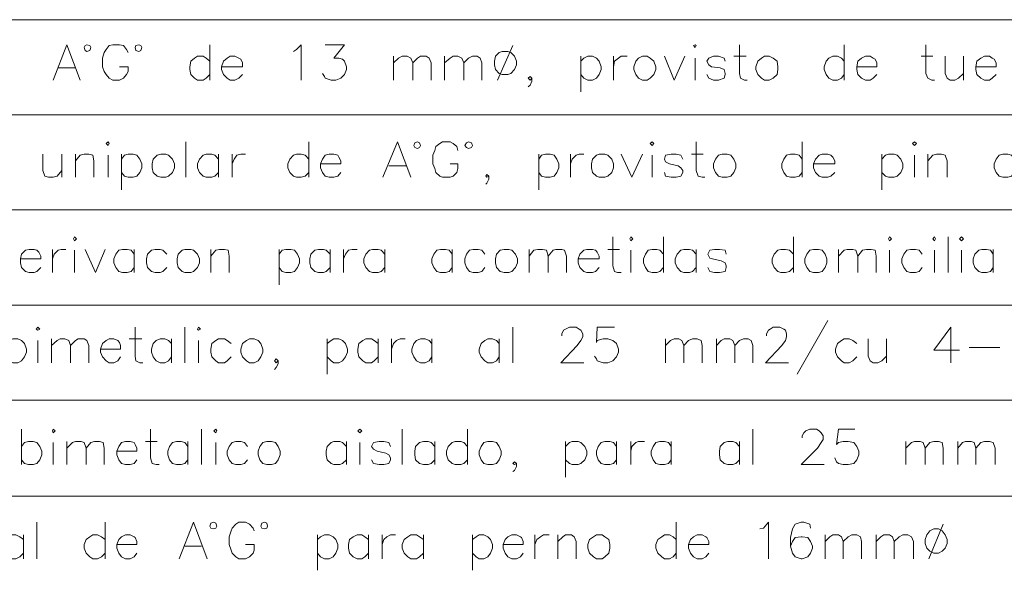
# Model space of a CAD drawing. Header units: millimetres. Extents: x 7 to 3083, y -677 to 294.
# Tile 201 of 256: x 1661 to 1704, y 56 to 80. Entities that reach past the tile are written whole.
import ezdxf

# ---------------------------------------------------------------- set-up
doc = ezdxf.new("R2010")
doc.units = ezdxf.units.MM
doc.layers.add('DGE_CONTORNOS', color=7, linetype='Continuous', lineweight=0)
doc.layers.add('DGE_DATOS', color=7, linetype='Continuous', lineweight=0)

# ---------------------------------------------------------------- blocks, each defined once
blk = doc.blocks.new('DGE_BT_006')
at = {"layer": 'DGE_CONTORNOS', "lineweight": 5}
for points in [[(23.5797, 79.8267), (201.9723, 79.8267)], [(23.5797, 75.6357), (201.9723, 75.6357)], [(23.5797, 71.4447), (201.9723, 71.4447)], [(23.5797, 67.2537), (201.9723, 67.2537)], [(23.5797, 63.0627), (201.9723, 63.0627)], [(23.5797, 58.8294), (201.9723, 58.8294)]]:
    blk.add_lwpolyline(points, dxfattribs=at)
at = {"layer": 'DGE_CONTORNOS', "lineweight": 13}
for points in [[(62.5263, 77.1597), (63.119, 78.726), (63.7117, 77.1597)], [(64.1773, 78.599), (64.135, 78.6837), (64.008, 78.726), (63.9233, 78.6837), (63.881, 78.599), (63.9233, 78.472), (64.008, 78.4297), (64.135, 78.472), (64.1773, 78.599)], [(65.8283, 78.3874), (65.7437, 78.5144), (65.6167, 78.6837), (65.4473, 78.726), (65.151, 78.726), (64.9817, 78.6837), (64.8547, 78.5144), (64.77, 78.3874), (64.6853, 78.1334), (64.6853, 77.7524), (64.77, 77.5407), (64.8547, 77.4137), (64.9817, 77.2444), (65.151, 77.1597), (65.4473, 77.1597), (65.6167, 77.2444), (65.7437, 77.4137), (65.8283, 77.5407), (65.8283, 77.7524), (65.4473, 77.7524)], [(66.421, 78.599), (66.3787, 78.6837), (66.294, 78.726), (66.167, 78.6837), (66.1247, 78.599), (66.167, 78.472), (66.294, 78.4297), (66.3787, 78.472), (66.421, 78.599)], [(69.4267, 78.726), (69.4267, 77.1597)], [(73.1097, 78.4297), (73.2367, 78.5144), (73.4483, 78.726), (73.4483, 77.1597)], [(74.5067, 78.726), (75.3533, 78.726), (74.8877, 78.1334), (75.0993, 78.1334), (75.2687, 78.091), (75.3533, 78.0064), (75.438, 77.7524), (75.438, 77.6254), (75.3533, 77.4137), (75.184, 77.2444), (74.9723, 77.1597), (74.7607, 77.1597), (74.5067, 77.2444), (74.4643, 77.329), (74.3797, 77.456)], [(82.7617, 78.6837), (82.0843, 77.1597)], [(90.7203, 78.6837), (90.805, 78.726), (90.8473, 78.6837), (90.805, 78.599), (90.7203, 78.6837)], [(92.7523, 78.726), (92.7523, 77.456), (92.7947, 77.2444), (92.964, 77.1597), (93.091, 77.1597)], [(97.3667, 78.726), (97.3667, 77.1597)], [(100.965, 78.726), (100.965, 77.456), (101.0497, 77.2444), (101.219, 77.1597), (101.346, 77.1597)], [(69.4267, 78.0064), (69.2573, 78.1334), (69.1303, 78.218), (68.8763, 78.218), (68.7493, 78.1334), (68.58, 78.0064), (68.5377, 77.7524), (68.5377, 77.6254), (68.58, 77.4137), (68.7493, 77.2444), (68.8763, 77.1597), (69.1303, 77.1597), (69.2573, 77.2444), (69.4267, 77.4137)], [(69.9347, 77.7524), (70.866, 77.7524), (70.866, 77.9217), (70.7813, 78.091), (70.6967, 78.1334), (70.5273, 78.218), (70.3157, 78.218), (70.1887, 78.1334), (70.0193, 78.0064), (69.9347, 77.7524), (69.9347, 77.6254), (70.0193, 77.4137), (70.1887, 77.2444), (70.3157, 77.1597), (70.5273, 77.1597), (70.6967, 77.2444), (70.866, 77.4137)], [(77.5123, 78.218), (77.5123, 77.1597)], [(77.5123, 77.9217), (77.724, 78.1334), (77.8933, 78.218), (78.105, 78.218), (78.2743, 78.1334), (78.359, 77.9217), (78.359, 77.1597)], [(78.359, 77.9217), (78.5707, 78.1334), (78.6977, 78.218), (78.9517, 78.218), (79.0787, 78.1334), (79.1633, 77.9217), (79.1633, 77.1597)], [(79.756, 78.218), (79.756, 77.1597)], [(79.756, 77.9217), (80.01, 78.1334), (80.137, 78.218), (80.3487, 78.218), (80.518, 78.1334), (80.6027, 77.9217), (80.6027, 77.1597)], [(80.6027, 77.9217), (80.8143, 78.1334), (80.9837, 78.218), (81.1953, 78.218), (81.3223, 78.1334), (81.407, 77.9217), (81.407, 77.1597)], [(82.296, 78.4297), (82.169, 78.3874), (81.9997, 78.218), (81.9573, 78.0064), (81.9573, 77.837), (81.9997, 77.6254), (82.169, 77.456), (82.296, 77.4137), (82.55, 77.4137), (82.677, 77.456), (82.8463, 77.6254), (82.931, 77.837), (82.931, 78.0064), (82.8463, 78.218), (82.677, 78.3874), (82.55, 78.4297), (82.296, 78.4297)], [(85.7673, 78.218), (85.7673, 76.6517)], [(85.7673, 78.0064), (85.8943, 78.1334), (86.0637, 78.218), (86.2753, 78.218), (86.4447, 78.1334), (86.5717, 78.0064), (86.6563, 77.7524), (86.6563, 77.6254), (86.5717, 77.4137), (86.4447, 77.2444), (86.2753, 77.1597), (86.0637, 77.1597), (85.8943, 77.2444), (85.7673, 77.4137)], [(87.2067, 78.218), (87.2067, 77.1597)], [(87.2067, 77.7524), (87.249, 78.0064), (87.4183, 78.1334), (87.5453, 78.218), (87.7993, 78.218)], [(88.4767, 78.218), (88.3073, 78.1334), (88.1803, 78.0064), (88.0957, 77.7524), (88.0957, 77.6254), (88.1803, 77.4137), (88.3073, 77.2444), (88.4767, 77.1597), (88.6883, 77.1597), (88.8153, 77.2444), (88.9847, 77.4137), (89.0693, 77.6254), (89.0693, 77.7524), (88.9847, 78.0064), (88.8153, 78.1334), (88.6883, 78.218), (88.4767, 78.218)], [(89.4503, 78.218), (89.8737, 77.1597), (90.3393, 78.218)], [(90.805, 78.1334), (90.805, 77.1597)], [(92.1173, 78.0064), (92.075, 78.1334), (91.821, 78.218), (91.6093, 78.218), (91.3977, 78.1334), (91.313, 78.0064), (91.3977, 77.837), (91.5247, 77.7524), (91.9057, 77.71), (92.075, 77.6254), (92.1173, 77.456), (92.1173, 77.4137), (92.075, 77.2444), (91.821, 77.1597), (91.6093, 77.1597), (91.3977, 77.2444), (91.313, 77.4137)], [(92.4983, 78.218), (93.0487, 78.218)], [(93.853, 78.218), (93.726, 78.1334), (93.5567, 78.0064), (93.472, 77.7524), (93.472, 77.6254), (93.5567, 77.4137), (93.726, 77.2444), (93.853, 77.1597), (94.0647, 77.1597), (94.234, 77.2444), (94.4033, 77.4137), (94.4457, 77.6254), (94.4457, 77.7524), (94.4033, 78.0064), (94.234, 78.1334), (94.0647, 78.218), (93.853, 78.218)], [(97.3667, 78.0064), (97.2397, 78.1334), (97.0703, 78.218), (96.8587, 78.218), (96.6893, 78.1334), (96.5623, 78.0064), (96.4777, 77.7524), (96.4777, 77.6254), (96.5623, 77.4137), (96.6893, 77.2444), (96.8587, 77.1597), (97.0703, 77.1597), (97.2397, 77.2444), (97.3667, 77.4137)], [(97.917, 77.7524), (98.806, 77.7524), (98.806, 77.9217), (98.7213, 78.091), (98.6367, 78.1334), (98.5097, 78.218), (98.298, 78.218), (98.1287, 78.1334), (97.9593, 78.0064), (97.917, 77.7524), (97.917, 77.6254), (97.9593, 77.4137), (98.1287, 77.2444), (98.298, 77.1597), (98.5097, 77.1597), (98.6367, 77.2444), (98.806, 77.4137)], [(100.7533, 78.218), (101.2613, 78.218)], [(101.8117, 78.218), (101.8117, 77.456), (101.8963, 77.2444), (102.0233, 77.1597), (102.235, 77.1597), (102.4043, 77.2444), (102.616, 77.456)], [(102.616, 78.218), (102.616, 77.1597)], [(103.1663, 77.7524), (104.0553, 77.7524), (104.0553, 77.9217), (103.9707, 78.091), (103.886, 78.1334), (103.759, 78.218), (103.5473, 78.218), (103.378, 78.1334), (103.2087, 78.0064), (103.1663, 77.7524), (103.1663, 77.6254), (103.2087, 77.4137), (103.378, 77.2444), (103.5473, 77.1597), (103.759, 77.1597), (103.886, 77.2444), (104.0553, 77.4137)], [(62.738, 77.71), (63.5, 77.71)], [(83.6083, 77.2444), (83.5237, 77.329), (83.439, 77.2444), (83.5237, 77.1597), (83.6083, 77.2444), (83.6083, 77.1174), (83.5237, 76.948), (83.439, 76.8634)], [(64.8547, 74.3657), (64.9393, 74.4504), (64.9817, 74.3657), (64.9393, 74.281), (64.8547, 74.3657)], [(68.3683, 74.4504), (68.3683, 72.884)], [(73.787, 74.4504), (73.787, 72.884)], [(77.0467, 72.884), (77.6817, 74.4504), (78.2743, 72.884)], [(78.6977, 74.281), (78.6553, 74.408), (78.5707, 74.4504), (78.4437, 74.408), (78.4013, 74.281), (78.4437, 74.1964), (78.5707, 74.154), (78.6553, 74.1964), (78.6977, 74.281)], [(80.3487, 74.0694), (80.3063, 74.2387), (80.137, 74.3657), (80.01, 74.4504), (79.6713, 74.4504), (79.5443, 74.3657), (79.375, 74.2387), (79.3327, 74.0694), (79.248, 73.8577), (79.248, 73.4767), (79.3327, 73.265), (79.375, 73.0957), (79.5443, 72.9264), (79.6713, 72.884), (80.01, 72.884), (80.137, 72.9264), (80.3063, 73.0957), (80.3487, 73.265), (80.3487, 73.4767), (80.01, 73.4767)], [(80.9837, 74.281), (80.9413, 74.408), (80.8143, 74.4504), (80.7297, 74.408), (80.645, 74.281), (80.7297, 74.1964), (80.8143, 74.154), (80.9413, 74.1964), (80.9837, 74.281)], [(88.8153, 74.3657), (88.9, 74.4504), (88.9847, 74.3657), (88.9, 74.281), (88.8153, 74.3657)], [(90.8473, 74.4504), (90.8473, 73.1804), (90.932, 72.9264), (91.1013, 72.884), (91.2283, 72.884)], [(95.504, 74.4504), (95.504, 72.884)], [(100.3723, 74.3657), (100.457, 74.4504), (100.5417, 74.3657), (100.457, 74.281), (100.3723, 74.3657)], [(62.0607, 73.9), (62.0607, 73.1804), (62.1453, 72.9264), (62.3147, 72.884), (62.5263, 72.884), (62.6957, 72.9264), (62.9073, 73.1804)], [(62.9073, 73.9), (62.9073, 72.884)], [(63.5, 73.9), (63.5, 72.884)], [(63.5, 73.6037), (63.7117, 73.8577), (63.881, 73.9), (64.0927, 73.9), (64.262, 73.8577), (64.3043, 73.6037), (64.3043, 72.884)], [(64.9393, 73.8577), (64.9393, 72.884)], [(65.532, 73.9), (65.532, 72.3337)], [(65.532, 73.6884), (65.659, 73.8577), (65.8283, 73.9), (66.04, 73.9), (66.2093, 73.8577), (66.3363, 73.6884), (66.421, 73.4767), (66.421, 73.3074), (66.3363, 73.0957), (66.2093, 72.9264), (66.04, 72.884), (65.8283, 72.884), (65.659, 72.9264), (65.532, 73.0957)], [(67.2677, 73.9), (67.0983, 73.8577), (66.929, 73.6884), (66.8867, 73.4767), (66.8867, 73.3074), (66.929, 73.0957), (67.0983, 72.9264), (67.2677, 72.884), (67.4793, 72.884), (67.6063, 72.9264), (67.7757, 73.0957), (67.8603, 73.3074), (67.8603, 73.4767), (67.7757, 73.6884), (67.6063, 73.8577), (67.4793, 73.9), (67.2677, 73.9)], [(69.8077, 73.6884), (69.6383, 73.8577), (69.5113, 73.9), (69.2573, 73.9), (69.1303, 73.8577), (68.961, 73.6884), (68.8763, 73.4767), (68.8763, 73.3074), (68.961, 73.0957), (69.1303, 72.9264), (69.2573, 72.884), (69.5113, 72.884), (69.6383, 72.9264), (69.8077, 73.0957)], [(69.8077, 73.9), (69.8077, 72.884)], [(70.4003, 73.9), (70.4003, 72.884)], [(70.4003, 73.4767), (70.485, 73.6884), (70.612, 73.8577), (70.7813, 73.9), (70.993, 73.9)], [(73.787, 73.6884), (73.6177, 73.8577), (73.4483, 73.9), (73.2367, 73.9), (73.1097, 73.8577), (72.9403, 73.6884), (72.8557, 73.4767), (72.8557, 73.3074), (72.9403, 73.0957), (73.1097, 72.9264), (73.2367, 72.884), (73.4483, 72.884), (73.6177, 72.9264), (73.787, 73.0957)], [(74.295, 73.4767), (75.184, 73.4767), (75.184, 73.6037), (75.0993, 73.773), (75.057, 73.8577), (74.8877, 73.9), (74.676, 73.9), (74.5067, 73.8577), (74.3797, 73.6884), (74.295, 73.4767), (74.295, 73.3074), (74.3797, 73.0957), (74.5067, 72.9264), (74.676, 72.884), (74.8877, 72.884), (75.057, 72.9264), (75.184, 73.0957)], [(83.9047, 73.9), (83.9047, 72.3337)], [(83.9047, 73.6884), (84.0317, 73.8577), (84.201, 73.9), (84.4127, 73.9), (84.582, 73.8577), (84.709, 73.6884), (84.7937, 73.4767), (84.7937, 73.3074), (84.709, 73.0957), (84.582, 72.9264), (84.4127, 72.884), (84.201, 72.884), (84.0317, 72.9264), (83.9047, 73.0957)], [(85.3017, 73.9), (85.3017, 72.884)], [(85.3017, 73.4767), (85.3863, 73.6884), (85.5557, 73.8577), (85.6827, 73.9), (85.8943, 73.9)], [(86.5717, 73.9), (86.4447, 73.8577), (86.2753, 73.6884), (86.233, 73.4767), (86.233, 73.3074), (86.2753, 73.0957), (86.4447, 72.9264), (86.5717, 72.884), (86.8257, 72.884), (86.9527, 72.9264), (87.122, 73.0957), (87.2067, 73.3074), (87.2067, 73.4767), (87.122, 73.6884), (86.9527, 73.8577), (86.8257, 73.9), (86.5717, 73.9)], [(87.5453, 73.9), (88.011, 72.884), (88.4767, 73.9)], [(88.9, 73.8577), (88.9, 72.884)], [(90.2547, 73.6884), (90.17, 73.8577), (89.9583, 73.9), (89.7467, 73.9), (89.4927, 73.8577), (89.4503, 73.6884), (89.4927, 73.5614), (89.662, 73.4767), (90.043, 73.392), (90.17, 73.3074), (90.2547, 73.1804), (90.2547, 73.0957), (90.17, 72.9264), (89.9583, 72.884), (89.7467, 72.884), (89.4927, 72.9264), (89.4503, 73.0957)], [(90.6357, 73.9), (91.1437, 73.9)], [(91.9903, 73.9), (91.821, 73.8577), (91.694, 73.6884), (91.6093, 73.4767), (91.6093, 73.3074), (91.694, 73.0957), (91.821, 72.9264), (91.9903, 72.884), (92.202, 72.884), (92.3713, 72.9264), (92.4983, 73.0957), (92.583, 73.3074), (92.583, 73.4767), (92.4983, 73.6884), (92.3713, 73.8577), (92.202, 73.9), (91.9903, 73.9)], [(95.504, 73.6884), (95.377, 73.8577), (95.2077, 73.9), (94.996, 73.9), (94.8267, 73.8577), (94.6997, 73.6884), (94.615, 73.4767), (94.615, 73.3074), (94.6997, 73.0957), (94.8267, 72.9264), (94.996, 72.884), (95.2077, 72.884), (95.377, 72.9264), (95.504, 73.0957)], [(96.012, 73.4767), (96.9433, 73.4767), (96.9433, 73.6037), (96.8587, 73.773), (96.774, 73.8577), (96.647, 73.9), (96.393, 73.9), (96.266, 73.8577), (96.0967, 73.6884), (96.012, 73.4767), (96.012, 73.3074), (96.0967, 73.0957), (96.266, 72.9264), (96.393, 72.884), (96.647, 72.884), (96.774, 72.9264), (96.9433, 73.0957)], [(99.0177, 73.9), (99.0177, 72.3337)], [(99.0177, 73.6884), (99.187, 73.8577), (99.314, 73.9), (99.568, 73.9), (99.695, 73.8577), (99.8643, 73.6884), (99.949, 73.4767), (99.949, 73.3074), (99.8643, 73.0957), (99.695, 72.9264), (99.568, 72.884), (99.314, 72.884), (99.187, 72.9264), (99.0177, 73.0957)], [(100.457, 73.8577), (100.457, 72.884)], [(101.0497, 73.9), (101.0497, 72.884)], [(101.0497, 73.6037), (101.2613, 73.8577), (101.4307, 73.9), (101.6423, 73.9), (101.8117, 73.8577), (101.8963, 73.6037), (101.8963, 72.884)], [(104.8597, 73.6884), (104.7327, 73.8577), (104.5633, 73.9), (104.3517, 73.9), (104.1823, 73.8577), (104.0553, 73.6884), (103.9707, 73.4767), (103.9707, 73.3074), (104.0553, 73.0957), (104.1823, 72.9264), (104.3517, 72.884), (104.5633, 72.884), (104.7327, 72.9264), (104.8597, 73.0957)], [(77.3007, 73.392), (78.0627, 73.392)], [(81.7033, 72.9264), (81.6187, 73.011), (81.5763, 72.9264), (81.6187, 72.884), (81.7033, 72.9264), (81.7033, 72.7994), (81.6187, 72.63), (81.5763, 72.5877)], [(63.4153, 70.1747), (63.4577, 70.2594), (63.5423, 70.1747), (63.4577, 70.09), (63.4153, 70.1747)], [(87.1643, 70.2594), (87.1643, 68.9894), (87.249, 68.7354), (87.376, 68.693), (87.5453, 68.693)], [(87.9263, 70.1747), (87.9687, 70.2594), (88.0533, 70.1747), (87.9687, 70.09), (87.9263, 70.1747)], [(89.408, 70.2594), (89.408, 68.693)], [(95.123, 70.2594), (95.123, 68.693)], [(99.314, 70.1747), (99.3563, 70.2594), (99.441, 70.1747), (99.3563, 70.09), (99.314, 70.1747)], [(101.2613, 70.1747), (101.346, 70.2594), (101.3883, 70.1747), (101.346, 70.09), (101.2613, 70.1747)], [(101.9387, 70.2594), (101.9387, 68.693)], [(102.4467, 70.1747), (102.5313, 70.2594), (102.616, 70.1747), (102.5313, 70.09), (102.4467, 70.1747)], [(61.087, 69.2857), (61.976, 69.2857), (61.976, 69.4127), (61.8913, 69.582), (61.8067, 69.6667), (61.6797, 69.709), (61.468, 69.709), (61.2987, 69.6667), (61.1293, 69.4974), (61.087, 69.2857), (61.087, 69.1164), (61.1293, 68.9047), (61.2987, 68.7354), (61.468, 68.693), (61.6797, 68.693), (61.8067, 68.7354), (61.976, 68.9047)], [(62.484, 69.709), (62.484, 68.693)], [(62.484, 69.2857), (62.5687, 69.4974), (62.738, 69.6667), (62.865, 69.709), (63.0767, 69.709)], [(63.4577, 69.6667), (63.4577, 68.693)], [(63.9233, 69.709), (64.389, 68.693), (64.8123, 69.709)], [(66.0823, 69.4974), (65.9553, 69.6667), (65.786, 69.709), (65.5743, 69.709), (65.405, 69.6667), (65.278, 69.4974), (65.1933, 69.2857), (65.1933, 69.1164), (65.278, 68.9047), (65.405, 68.7354), (65.5743, 68.693), (65.786, 68.693), (65.9553, 68.7354), (66.0823, 68.9047)], [(66.0823, 69.709), (66.0823, 68.693)], [(67.5217, 69.4974), (67.3523, 69.6667), (67.2253, 69.709), (67.0137, 69.709), (66.8443, 69.6667), (66.675, 69.4974), (66.6327, 69.2857), (66.6327, 69.1164), (66.675, 68.9047), (66.8443, 68.7354), (67.0137, 68.693), (67.2253, 68.693), (67.3523, 68.7354), (67.5217, 68.9047)], [(68.326, 69.709), (68.199, 69.6667), (68.0297, 69.4974), (67.9873, 69.2857), (67.9873, 69.1164), (68.0297, 68.9047), (68.199, 68.7354), (68.326, 68.693), (68.58, 68.693), (68.707, 68.7354), (68.8763, 68.9047), (68.961, 69.1164), (68.961, 69.2857), (68.8763, 69.4974), (68.707, 69.6667), (68.58, 69.709), (68.326, 69.709)], [(69.469, 69.709), (69.469, 68.693)], [(69.469, 69.4127), (69.6807, 69.6667), (69.85, 69.709), (70.0617, 69.709), (70.231, 69.6667), (70.2733, 69.4127), (70.2733, 68.693)], [(72.4747, 69.709), (72.4747, 68.1427)], [(72.4747, 69.4974), (72.6017, 69.6667), (72.771, 69.709), (72.9827, 69.709), (73.152, 69.6667), (73.279, 69.4974), (73.3637, 69.2857), (73.3637, 69.1164), (73.279, 68.9047), (73.152, 68.7354), (72.9827, 68.693), (72.771, 68.693), (72.6017, 68.7354), (72.4747, 68.9047)], [(74.7183, 69.4974), (74.549, 69.6667), (74.422, 69.709), (74.2103, 69.709), (74.041, 69.6667), (73.8717, 69.4974), (73.8293, 69.2857), (73.8293, 69.1164), (73.8717, 68.9047), (74.041, 68.7354), (74.2103, 68.693), (74.422, 68.693), (74.549, 68.7354), (74.7183, 68.9047)], [(74.7183, 69.709), (74.7183, 68.693)], [(75.311, 69.709), (75.311, 68.693)], [(75.311, 69.2857), (75.3957, 69.4974), (75.5227, 69.6667), (75.692, 69.709), (75.9037, 69.709)], [(77.1313, 69.4974), (76.962, 69.6667), (76.835, 69.709), (76.581, 69.709), (76.454, 69.6667), (76.2847, 69.4974), (76.2, 69.2857), (76.2, 69.1164), (76.2847, 68.9047), (76.454, 68.7354), (76.581, 68.693), (76.835, 68.693), (76.962, 68.7354), (77.1313, 68.9047)], [(77.1313, 69.709), (77.1313, 68.693)], [(80.0947, 69.4974), (79.9677, 69.6667), (79.7983, 69.709), (79.5867, 69.709), (79.4173, 69.6667), (79.2903, 69.4974), (79.2057, 69.2857), (79.2057, 69.1164), (79.2903, 68.9047), (79.4173, 68.7354), (79.5867, 68.693), (79.7983, 68.693), (79.9677, 68.7354), (80.0947, 68.9047)], [(80.0947, 69.709), (80.0947, 68.693)], [(81.534, 69.4974), (81.407, 69.6667), (81.2377, 69.709), (81.026, 69.709), (80.8567, 69.6667), (80.7297, 69.4974), (80.645, 69.2857), (80.645, 69.1164), (80.7297, 68.9047), (80.8567, 68.7354), (81.026, 68.693), (81.2377, 68.693), (81.407, 68.7354), (81.534, 68.9047)], [(82.3807, 69.709), (82.2113, 69.6667), (82.042, 69.4974), (81.9997, 69.2857), (81.9997, 69.1164), (82.042, 68.9047), (82.2113, 68.7354), (82.3807, 68.693), (82.5923, 68.693), (82.7193, 68.7354), (82.8887, 68.9047), (82.9733, 69.1164), (82.9733, 69.2857), (82.8887, 69.4974), (82.7193, 69.6667), (82.5923, 69.709), (82.3807, 69.709)], [(83.4813, 69.709), (83.4813, 68.693)], [(83.4813, 69.4127), (83.693, 69.6667), (83.8623, 69.709), (84.074, 69.709), (84.2433, 69.6667), (84.328, 69.4127), (84.328, 68.693)], [(84.328, 69.4127), (84.5397, 69.6667), (84.6667, 69.709), (84.9207, 69.709), (85.0477, 69.6667), (85.1323, 69.4127), (85.1323, 68.693)], [(85.6403, 69.2857), (86.5717, 69.2857), (86.5717, 69.4127), (86.487, 69.582), (86.4023, 69.6667), (86.2753, 69.709), (86.0213, 69.709), (85.8943, 69.6667), (85.725, 69.4974), (85.6403, 69.2857), (85.6403, 69.1164), (85.725, 68.9047), (85.8943, 68.7354), (86.0213, 68.693), (86.2753, 68.693), (86.4023, 68.7354), (86.5717, 68.9047)], [(86.9527, 69.709), (87.4607, 69.709)], [(87.9687, 69.6667), (87.9687, 68.693)], [(89.408, 69.4974), (89.2387, 69.6667), (89.1117, 69.709), (88.9, 69.709), (88.7307, 69.6667), (88.6037, 69.4974), (88.519, 69.2857), (88.519, 69.1164), (88.6037, 68.9047), (88.7307, 68.7354), (88.9, 68.693), (89.1117, 68.693), (89.2387, 68.7354), (89.408, 68.9047)], [(90.8473, 69.4974), (90.678, 69.6667), (90.551, 69.709), (90.297, 69.709), (90.17, 69.6667), (90.0007, 69.4974), (89.916, 69.2857), (89.916, 69.1164), (90.0007, 68.9047), (90.17, 68.7354), (90.297, 68.693), (90.551, 68.693), (90.678, 68.7354), (90.8473, 68.9047)], [(90.8473, 69.709), (90.8473, 68.693)], [(92.1597, 69.4974), (92.1173, 69.6667), (91.8633, 69.709), (91.6517, 69.709), (91.44, 69.6667), (91.3553, 69.4974), (91.44, 69.328), (91.567, 69.2857), (91.948, 69.201), (92.1173, 69.1164), (92.1597, 68.9894), (92.1597, 68.9047), (92.1173, 68.7354), (91.8633, 68.693), (91.6517, 68.693), (91.44, 68.7354), (91.3553, 68.9047)], [(95.123, 69.4974), (94.9537, 69.6667), (94.7843, 69.709), (94.5727, 69.709), (94.4457, 69.6667), (94.2763, 69.4974), (94.1917, 69.2857), (94.1917, 69.1164), (94.2763, 68.9047), (94.4457, 68.7354), (94.5727, 68.693), (94.7843, 68.693), (94.9537, 68.7354), (95.123, 68.9047)], [(96.012, 69.709), (95.8427, 69.6667), (95.7157, 69.4974), (95.631, 69.2857), (95.631, 69.1164), (95.7157, 68.9047), (95.8427, 68.7354), (96.012, 68.693), (96.2237, 68.693), (96.393, 68.7354), (96.52, 68.9047), (96.6047, 69.1164), (96.6047, 69.2857), (96.52, 69.4974), (96.393, 69.6667), (96.2237, 69.709), (96.012, 69.709)], [(97.1127, 69.709), (97.1127, 68.693)], [(97.1127, 69.4127), (97.3667, 69.6667), (97.4937, 69.709), (97.7477, 69.709), (97.8747, 69.6667), (97.9593, 69.4127), (97.9593, 68.693)], [(97.9593, 69.4127), (98.171, 69.6667), (98.3403, 69.709), (98.552, 69.709), (98.7213, 69.6667), (98.7637, 69.4127), (98.7637, 68.693)], [(99.3563, 69.6667), (99.3563, 68.693)], [(100.7957, 69.4974), (100.6687, 69.6667), (100.4993, 69.709), (100.2877, 69.709), (100.1183, 69.6667), (99.9913, 69.4974), (99.9067, 69.2857), (99.9067, 69.1164), (99.9913, 68.9047), (100.1183, 68.7354), (100.2877, 68.693), (100.4993, 68.693), (100.6687, 68.7354), (100.7957, 68.9047)], [(101.346, 69.6667), (101.346, 68.693)], [(102.5313, 69.6667), (102.5313, 68.693)], [(103.9283, 69.4974), (103.8013, 69.6667), (103.632, 69.709), (103.4203, 69.709), (103.2933, 69.6667), (103.124, 69.4974), (103.0393, 69.2857), (103.0393, 69.1164), (103.124, 68.9047), (103.2933, 68.7354), (103.4203, 68.693), (103.632, 68.693), (103.8013, 68.7354), (103.9283, 68.9047)], [(103.9283, 69.709), (103.9283, 68.693)], [(96.647, 66.5764), (95.2923, 64.2057)], [(61.7643, 66.1954), (61.849, 66.28), (61.9337, 66.1954), (61.849, 66.153), (61.7643, 66.1954)], [(66.1247, 66.28), (66.1247, 65.01), (66.167, 64.7984), (66.3363, 64.7137), (66.4633, 64.7137)], [(68.326, 66.28), (68.326, 64.7137)], [(68.8763, 66.1954), (68.9187, 66.28), (69.0033, 66.1954), (68.9187, 66.153), (68.8763, 66.1954)], [(82.7617, 66.28), (82.7617, 64.7137)], [(84.9207, 65.899), (84.9207, 65.9837), (85.0053, 66.153), (85.09, 66.1954), (85.2593, 66.28), (85.5557, 66.28), (85.6827, 66.1954), (85.7673, 66.153), (85.852, 65.9837), (85.852, 65.8567), (85.7673, 65.6874), (85.598, 65.4757), (84.8783, 64.7137), (85.8943, 64.7137)], [(87.249, 66.28), (86.487, 66.28), (86.4447, 65.6027), (86.487, 65.6874), (86.741, 65.772), (86.9527, 65.772), (87.1643, 65.6874), (87.3337, 65.5604), (87.4183, 65.3064), (87.4183, 65.1794), (87.3337, 64.9677), (87.1643, 64.7984), (86.9527, 64.7137), (86.741, 64.7137), (86.487, 64.7984), (86.4447, 64.883), (86.36, 65.01)], [(93.9377, 65.899), (93.9377, 65.9837), (94.0223, 66.153), (94.107, 66.1954), (94.234, 66.28), (94.5303, 66.28), (94.6997, 66.1954), (94.7843, 66.153), (94.8267, 65.9837), (94.8267, 65.8567), (94.7843, 65.6874), (94.615, 65.4757), (93.8953, 64.7137), (94.9113, 64.7137)], [(102.0657, 66.28), (101.3037, 65.264), (102.4467, 65.264)], [(102.0657, 66.28), (102.0657, 64.7137)], [(60.452, 65.5604), (60.579, 65.6874), (60.7483, 65.772), (60.96, 65.772), (61.1293, 65.6874), (61.2563, 65.5604), (61.341, 65.3064), (61.341, 65.1794), (61.2563, 64.9677), (61.1293, 64.7984), (60.96, 64.7137), (60.7483, 64.7137), (60.579, 64.7984), (60.452, 64.9677)], [(61.849, 65.6874), (61.849, 64.7137)], [(62.4417, 65.772), (62.4417, 64.7137)], [(62.4417, 65.4757), (62.6957, 65.6874), (62.8227, 65.772), (63.0343, 65.772), (63.2037, 65.6874), (63.2883, 65.4757), (63.2883, 64.7137)], [(63.2883, 65.4757), (63.5, 65.6874), (63.627, 65.772), (63.881, 65.772), (64.008, 65.6874), (64.0927, 65.4757), (64.0927, 64.7137)], [(64.6007, 65.3064), (65.4897, 65.3064), (65.4897, 65.4757), (65.4473, 65.6027), (65.3627, 65.6874), (65.1933, 65.772), (64.9817, 65.772), (64.8547, 65.6874), (64.6853, 65.5604), (64.6007, 65.3064), (64.6007, 65.1794), (64.6853, 64.9677), (64.8547, 64.7984), (64.9817, 64.7137), (65.1933, 64.7137), (65.3627, 64.7984), (65.4897, 64.9677)], [(65.8707, 65.772), (66.421, 65.772)], [(67.7333, 65.5604), (67.6063, 65.6874), (67.437, 65.772), (67.2253, 65.772), (67.056, 65.6874), (66.929, 65.5604), (66.8443, 65.3064), (66.8443, 65.1794), (66.929, 64.9677), (67.056, 64.7984), (67.2253, 64.7137), (67.437, 64.7137), (67.6063, 64.7984), (67.7333, 64.9677)], [(67.7333, 65.772), (67.7333, 64.7137)], [(68.9187, 65.6874), (68.9187, 64.7137)], [(70.358, 65.5604), (70.1887, 65.6874), (70.0617, 65.772), (69.8077, 65.772), (69.6807, 65.6874), (69.5113, 65.5604), (69.469, 65.3064), (69.469, 65.1794), (69.5113, 64.9677), (69.6807, 64.7984), (69.8077, 64.7137), (70.0617, 64.7137), (70.1887, 64.7984), (70.358, 64.9677)], [(71.1623, 65.772), (71.0353, 65.6874), (70.866, 65.5604), (70.7813, 65.3064), (70.7813, 65.1794), (70.866, 64.9677), (71.0353, 64.7984), (71.1623, 64.7137), (71.374, 64.7137), (71.5433, 64.7984), (71.6703, 64.9677), (71.755, 65.1794), (71.755, 65.3064), (71.6703, 65.5604), (71.5433, 65.6874), (71.374, 65.772), (71.1623, 65.772)], [(74.5913, 65.772), (74.5913, 64.2057)], [(74.5913, 65.5604), (74.7607, 65.6874), (74.8877, 65.772), (75.0993, 65.772), (75.2687, 65.6874), (75.3957, 65.5604), (75.4803, 65.3064), (75.4803, 65.1794), (75.3957, 64.9677), (75.2687, 64.7984), (75.0993, 64.7137), (74.8877, 64.7137), (74.7607, 64.7984), (74.5913, 64.9677)], [(76.835, 65.5604), (76.6657, 65.6874), (76.5387, 65.772), (76.2847, 65.772), (76.1577, 65.6874), (75.9883, 65.5604), (75.946, 65.3064), (75.946, 65.1794), (75.9883, 64.9677), (76.1577, 64.7984), (76.2847, 64.7137), (76.5387, 64.7137), (76.6657, 64.7984), (76.835, 64.9677)], [(76.835, 65.772), (76.835, 64.7137)], [(77.4277, 65.772), (77.4277, 64.7137)], [(77.4277, 65.3064), (77.5123, 65.5604), (77.6393, 65.6874), (77.8087, 65.772), (78.0203, 65.772)], [(79.2057, 65.5604), (79.0787, 65.6874), (78.9093, 65.772), (78.6977, 65.772), (78.5283, 65.6874), (78.4013, 65.5604), (78.3167, 65.3064), (78.3167, 65.1794), (78.4013, 64.9677), (78.5283, 64.7984), (78.6977, 64.7137), (78.9093, 64.7137), (79.0787, 64.7984), (79.2057, 64.9677)], [(79.2057, 65.772), (79.2057, 64.7137)], [(82.169, 65.5604), (82.042, 65.6874), (81.8727, 65.772), (81.661, 65.772), (81.534, 65.6874), (81.3647, 65.5604), (81.28, 65.3064), (81.28, 65.1794), (81.3647, 64.9677), (81.534, 64.7984), (81.661, 64.7137), (81.8727, 64.7137), (82.042, 64.7984), (82.169, 64.9677)], [(82.169, 65.772), (82.169, 64.7137)], [(89.4927, 65.772), (89.4927, 64.7137)], [(89.4927, 65.4757), (89.7043, 65.6874), (89.8737, 65.772), (90.0853, 65.772), (90.2123, 65.6874), (90.297, 65.4757), (90.297, 64.7137)], [(90.297, 65.4757), (90.5087, 65.6874), (90.678, 65.772), (90.8897, 65.772), (91.059, 65.6874), (91.1013, 65.4757), (91.1013, 64.7137)], [(91.7363, 65.772), (91.7363, 64.7137)], [(91.7363, 65.4757), (91.948, 65.6874), (92.075, 65.772), (92.329, 65.772), (92.456, 65.6874), (92.5407, 65.4757), (92.5407, 64.7137)], [(92.5407, 65.4757), (92.7523, 65.6874), (92.9217, 65.772), (93.1333, 65.772), (93.2603, 65.6874), (93.345, 65.4757), (93.345, 64.7137)], [(97.917, 65.5604), (97.7477, 65.6874), (97.5783, 65.772), (97.3667, 65.772), (97.2397, 65.6874), (97.0703, 65.5604), (96.9857, 65.3064), (96.9857, 65.1794), (97.0703, 64.9677), (97.2397, 64.7984), (97.3667, 64.7137), (97.5783, 64.7137), (97.7477, 64.7984), (97.917, 64.9677)], [(98.425, 65.772), (98.425, 65.01), (98.5097, 64.7984), (98.6367, 64.7137), (98.8483, 64.7137), (99.0177, 64.7984), (99.2293, 65.01)], [(99.2293, 65.772), (99.2293, 64.7137)], [(102.87, 65.391), (104.2247, 65.391)], [(72.4323, 64.7984), (72.3477, 64.883), (72.263, 64.7984), (72.3477, 64.7137), (72.4323, 64.7984), (72.4323, 64.6714), (72.3477, 64.502), (72.263, 64.4174)], [(61.1293, 61.7927), (61.1293, 60.2264)], [(62.484, 61.708), (62.5263, 61.7927), (62.611, 61.708), (62.5263, 61.6234), (62.484, 61.708)], [(66.802, 61.7927), (66.802, 60.5227), (66.8867, 60.2687), (67.056, 60.2264), (67.183, 60.2264)], [(69.0457, 61.7927), (69.0457, 60.2264)], [(69.596, 61.708), (69.6807, 61.7927), (69.723, 61.708), (69.6807, 61.6234), (69.596, 61.708)], [(75.946, 61.708), (76.0307, 61.7927), (76.1153, 61.708), (76.0307, 61.6234), (75.946, 61.708)], [(77.8933, 61.7927), (77.8933, 60.2264)], [(80.772, 61.7927), (80.772, 60.2264)], [(93.345, 61.7927), (93.345, 60.2264)], [(95.504, 61.4117), (95.504, 61.4964), (95.5887, 61.6234), (95.6733, 61.708), (95.8427, 61.7927), (96.139, 61.7927), (96.266, 61.708), (96.3507, 61.6234), (96.4353, 61.4964), (96.4353, 61.327), (96.3507, 61.2), (96.1813, 60.946), (95.4617, 60.2264), (96.4777, 60.2264)], [(97.8323, 61.7927), (97.1127, 61.7927), (97.028, 61.1154), (97.1127, 61.2), (97.3243, 61.2424), (97.536, 61.2424), (97.79, 61.2), (97.917, 61.0307), (98.0017, 60.819), (98.0017, 60.6497), (97.917, 60.438), (97.79, 60.2687), (97.536, 60.2264), (97.3243, 60.2264), (97.1127, 60.2687), (97.028, 60.3534), (96.9433, 60.5227)], [(61.1293, 61.0307), (61.2563, 61.2), (61.4257, 61.2424), (61.6373, 61.2424), (61.8067, 61.2), (61.9337, 61.0307), (62.0183, 60.819), (62.0183, 60.6497), (61.9337, 60.438), (61.8067, 60.2687), (61.6373, 60.2264), (61.4257, 60.2264), (61.2563, 60.2687), (61.1293, 60.438)], [(62.5263, 61.2), (62.5263, 60.2264)], [(63.119, 61.2424), (63.119, 60.2264)], [(63.119, 60.946), (63.373, 61.2), (63.5, 61.2424), (63.754, 61.2424), (63.881, 61.2), (63.9657, 60.946), (63.9657, 60.2264)], [(63.9657, 60.946), (64.1773, 61.2), (64.3467, 61.2424), (64.5583, 61.2424), (64.7277, 61.2), (64.77, 60.946), (64.77, 60.2264)], [(65.3203, 60.819), (66.2093, 60.819), (66.2093, 60.946), (66.1247, 61.1154), (66.0823, 61.2), (65.913, 61.2424), (65.7013, 61.2424), (65.532, 61.2), (65.405, 61.0307), (65.3203, 60.819), (65.3203, 60.6497), (65.405, 60.438), (65.532, 60.2687), (65.7013, 60.2264), (65.913, 60.2264), (66.0823, 60.2687), (66.2093, 60.438)], [(66.5903, 61.2424), (67.0983, 61.2424)], [(68.453, 61.0307), (68.326, 61.2), (68.1567, 61.2424), (67.945, 61.2424), (67.7757, 61.2), (67.6487, 61.0307), (67.564, 60.819), (67.564, 60.6497), (67.6487, 60.438), (67.7757, 60.2687), (67.945, 60.2264), (68.1567, 60.2264), (68.326, 60.2687), (68.453, 60.438)], [(68.453, 61.2424), (68.453, 60.2264)], [(69.6807, 61.2), (69.6807, 60.2264)], [(71.0777, 61.0307), (70.9507, 61.2), (70.7813, 61.2424), (70.5697, 61.2424), (70.4003, 61.2), (70.2733, 61.0307), (70.1887, 60.819), (70.1887, 60.6497), (70.2733, 60.438), (70.4003, 60.2687), (70.5697, 60.2264), (70.7813, 60.2264), (70.9507, 60.2687), (71.0777, 60.438)], [(71.9243, 61.2424), (71.755, 61.2), (71.628, 61.0307), (71.5433, 60.819), (71.5433, 60.6497), (71.628, 60.438), (71.755, 60.2687), (71.9243, 60.2264), (72.136, 60.2264), (72.3053, 60.2687), (72.4323, 60.438), (72.517, 60.6497), (72.517, 60.819), (72.4323, 61.0307), (72.3053, 61.2), (72.136, 61.2424), (71.9243, 61.2424)], [(75.438, 61.0307), (75.2687, 61.2), (75.1417, 61.2424), (74.8877, 61.2424), (74.7607, 61.2), (74.5913, 61.0307), (74.549, 60.819), (74.549, 60.6497), (74.5913, 60.438), (74.7607, 60.2687), (74.8877, 60.2264), (75.1417, 60.2264), (75.2687, 60.2687), (75.438, 60.438)], [(75.438, 61.2424), (75.438, 60.2264)], [(76.0307, 61.2), (76.0307, 60.2264)], [(77.3853, 61.0307), (77.3007, 61.2), (77.089, 61.2424), (76.8773, 61.2424), (76.6233, 61.2), (76.5387, 61.0307), (76.6233, 60.9037), (76.7927, 60.819), (77.1737, 60.7344), (77.3007, 60.6497), (77.3853, 60.5227), (77.3853, 60.438), (77.3007, 60.2687), (77.089, 60.2264), (76.8773, 60.2264), (76.6233, 60.2687), (76.5387, 60.438)], [(79.3327, 61.0307), (79.1633, 61.2), (79.0363, 61.2424), (78.8247, 61.2424), (78.6553, 61.2), (78.486, 61.0307), (78.4437, 60.819), (78.4437, 60.6497), (78.486, 60.438), (78.6553, 60.2687), (78.8247, 60.2264), (79.0363, 60.2264), (79.1633, 60.2687), (79.3327, 60.438)], [(79.3327, 61.2424), (79.3327, 60.2264)], [(80.772, 61.0307), (80.6027, 61.2), (80.4757, 61.2424), (80.2217, 61.2424), (80.0947, 61.2), (79.9253, 61.0307), (79.8407, 60.819), (79.8407, 60.6497), (79.9253, 60.438), (80.0947, 60.2687), (80.2217, 60.2264), (80.4757, 60.2264), (80.6027, 60.2687), (80.772, 60.438)], [(81.661, 61.2424), (81.4917, 61.2), (81.3647, 61.0307), (81.28, 60.819), (81.28, 60.6497), (81.3647, 60.438), (81.4917, 60.2687), (81.661, 60.2264), (81.8727, 60.2264), (82.042, 60.2687), (82.169, 60.438), (82.2537, 60.6497), (82.2537, 60.819), (82.169, 61.0307), (82.042, 61.2), (81.8727, 61.2424), (81.661, 61.2424)], [(85.09, 61.2424), (85.09, 59.676)], [(85.09, 61.0307), (85.2593, 61.2), (85.3863, 61.2424), (85.6403, 61.2424), (85.7673, 61.2), (85.9367, 61.0307), (86.0213, 60.819), (86.0213, 60.6497), (85.9367, 60.438), (85.7673, 60.2687), (85.6403, 60.2264), (85.3863, 60.2264), (85.2593, 60.2687), (85.09, 60.438)], [(87.3337, 61.0307), (87.2067, 61.2), (87.0373, 61.2424), (86.8257, 61.2424), (86.6563, 61.2), (86.5293, 61.0307), (86.4447, 60.819), (86.4447, 60.6497), (86.5293, 60.438), (86.6563, 60.2687), (86.8257, 60.2264), (87.0373, 60.2264), (87.2067, 60.2687), (87.3337, 60.438)], [(87.3337, 61.2424), (87.3337, 60.2264)], [(87.9687, 61.2424), (87.9687, 60.2264)], [(87.9687, 60.819), (88.011, 61.0307), (88.1803, 61.2), (88.3073, 61.2424), (88.5613, 61.2424)], [(89.7467, 61.0307), (89.6197, 61.2), (89.4503, 61.2424), (89.2387, 61.2424), (89.0693, 61.2), (88.9423, 61.0307), (88.8577, 60.819), (88.8577, 60.6497), (88.9423, 60.438), (89.0693, 60.2687), (89.2387, 60.2264), (89.4503, 60.2264), (89.6197, 60.2687), (89.7467, 60.438)], [(89.7467, 61.2424), (89.7467, 60.2264)], [(92.7523, 61.0307), (92.583, 61.2), (92.456, 61.2424), (92.2443, 61.2424), (92.075, 61.2), (91.9057, 61.0307), (91.8633, 60.819), (91.8633, 60.6497), (91.9057, 60.438), (92.075, 60.2687), (92.2443, 60.2264), (92.456, 60.2264), (92.583, 60.2687), (92.7523, 60.438)], [(92.7523, 61.2424), (92.7523, 60.2264)], [(100.076, 61.2424), (100.076, 60.2264)], [(100.076, 60.946), (100.33, 61.2), (100.457, 61.2424), (100.711, 61.2424), (100.838, 61.2), (100.9227, 60.946), (100.9227, 60.2264)], [(100.9227, 60.946), (101.1343, 61.2), (101.3037, 61.2424), (101.5153, 61.2424), (101.6847, 61.2), (101.727, 60.946), (101.727, 60.2264)], [(102.362, 61.2424), (102.362, 60.2264)], [(102.362, 60.946), (102.5737, 61.2), (102.7007, 61.2424), (102.9547, 61.2424), (103.0817, 61.2), (103.1663, 60.946), (103.1663, 60.2264)], [(103.1663, 60.946), (103.378, 61.2), (103.5473, 61.2424), (103.759, 61.2424), (103.9283, 61.2), (104.013, 60.946), (104.013, 60.2264)], [(82.931, 60.2687), (82.8463, 60.3534), (82.7617, 60.2687), (82.8463, 60.2264), (82.931, 60.2687), (82.931, 60.1417), (82.8463, 59.9724), (82.7617, 59.93)], [(61.8067, 57.6864), (61.8067, 56.0777)], [(64.8123, 57.6864), (64.8123, 56.0777)], [(68.072, 56.0777), (68.707, 57.6864), (69.2997, 56.0777)], [(69.723, 57.517), (69.6807, 57.644), (69.596, 57.6864), (69.469, 57.644), (69.4267, 57.517), (69.469, 57.4324), (69.596, 57.39), (69.6807, 57.4324), (69.723, 57.517)], [(71.374, 57.3054), (71.3317, 57.4324), (71.1623, 57.6017), (70.993, 57.6864), (70.6967, 57.6864), (70.5697, 57.6017), (70.4003, 57.4324), (70.358, 57.3054), (70.2733, 57.0514), (70.2733, 56.7127), (70.358, 56.4587), (70.4003, 56.3317), (70.5697, 56.1624), (70.6967, 56.0777), (70.993, 56.0777), (71.1623, 56.1624), (71.3317, 56.3317), (71.374, 56.4587), (71.374, 56.7127), (70.993, 56.7127)], [(71.9667, 57.517), (71.9243, 57.644), (71.8397, 57.6864), (71.7127, 57.644), (71.6703, 57.517), (71.7127, 57.4324), (71.8397, 57.39), (71.9243, 57.4324), (71.9667, 57.517)], [(89.9583, 57.6864), (89.9583, 56.0777)], [(93.6413, 57.39), (93.8107, 57.4324), (94.0223, 57.6864), (94.0223, 56.0777)], [(95.885, 57.4324), (95.8427, 57.6017), (95.5887, 57.6864), (95.4617, 57.6864), (95.2077, 57.6017), (95.0807, 57.39), (94.996, 57.009), (94.996, 56.628), (95.0807, 56.3317), (95.2077, 56.1624), (95.4617, 56.0777), (95.504, 56.0777), (95.758, 56.1624), (95.885, 56.3317), (95.9697, 56.5434), (95.9697, 56.628), (95.885, 56.8397), (95.758, 57.009), (95.504, 57.0514), (95.4617, 57.0514), (95.2077, 57.009), (95.0807, 56.8397), (94.996, 56.628)], [(101.3037, 57.39), (101.1343, 57.3054), (101.0073, 57.136), (100.9227, 56.9244), (100.9227, 56.755), (101.0073, 56.5434), (101.1343, 56.4164), (101.3037, 56.3317), (101.5153, 56.3317), (101.6847, 56.4164), (101.8117, 56.5434), (101.8963, 56.755), (101.8963, 56.9244), (101.8117, 57.136), (101.6847, 57.3054), (101.5153, 57.39), (101.3037, 57.39)], [(101.727, 57.6017), (101.092, 56.0777)], [(61.214, 56.9244), (61.0447, 57.0514), (60.8753, 57.136), (60.6637, 57.136), (60.5367, 57.0514), (60.3673, 56.9244), (60.2827, 56.7127), (60.2827, 56.5434), (60.3673, 56.3317), (60.5367, 56.1624), (60.6637, 56.0777), (60.8753, 56.0777), (61.0447, 56.1624), (61.214, 56.3317)], [(61.214, 57.136), (61.214, 56.0777)], [(64.8123, 56.9244), (64.643, 57.0514), (64.4737, 57.136), (64.262, 57.136), (64.135, 57.0514), (63.9657, 56.9244), (63.881, 56.7127), (63.881, 56.5434), (63.9657, 56.3317), (64.135, 56.1624), (64.262, 56.0777), (64.4737, 56.0777), (64.643, 56.1624), (64.8123, 56.3317)], [(65.3203, 56.7127), (66.2093, 56.7127), (66.2093, 56.8397), (66.1247, 57.009), (66.0823, 57.0514), (65.913, 57.136), (65.7013, 57.136), (65.532, 57.0514), (65.405, 56.9244), (65.3203, 56.7127), (65.3203, 56.5434), (65.405, 56.3317), (65.532, 56.1624), (65.7013, 56.0777), (65.913, 56.0777), (66.0823, 56.1624), (66.2093, 56.3317)], [(74.168, 57.136), (74.168, 55.5697)], [(74.168, 56.9244), (74.295, 57.0514), (74.4643, 57.136), (74.676, 57.136), (74.8453, 57.0514), (74.9723, 56.9244), (75.057, 56.7127), (75.057, 56.5434), (74.9723, 56.3317), (74.8453, 56.1624), (74.676, 56.0777), (74.4643, 56.0777), (74.295, 56.1624), (74.168, 56.3317)], [(76.4117, 56.9244), (76.2423, 57.0514), (76.1153, 57.136), (75.9037, 57.136), (75.7343, 57.0514), (75.565, 56.9244), (75.5227, 56.7127), (75.5227, 56.5434), (75.565, 56.3317), (75.7343, 56.1624), (75.9037, 56.0777), (76.1153, 56.0777), (76.2423, 56.1624), (76.4117, 56.3317)], [(76.4117, 57.136), (76.4117, 56.0777)], [(77.0043, 57.136), (77.0043, 56.0777)], [(77.0043, 56.7127), (77.089, 56.9244), (77.216, 57.0514), (77.3853, 57.136), (77.597, 57.136)], [(78.8247, 56.9244), (78.6553, 57.0514), (78.5283, 57.136), (78.2743, 57.136), (78.1473, 57.0514), (77.978, 56.9244), (77.8933, 56.7127), (77.8933, 56.5434), (77.978, 56.3317), (78.1473, 56.1624), (78.2743, 56.0777), (78.5283, 56.0777), (78.6553, 56.1624), (78.8247, 56.3317)], [(78.8247, 57.136), (78.8247, 56.0777)], [(80.9837, 57.136), (80.9837, 55.5697)], [(80.9837, 56.9244), (81.153, 57.0514), (81.28, 57.136), (81.4917, 57.136), (81.661, 57.0514), (81.788, 56.9244), (81.8727, 56.7127), (81.8727, 56.5434), (81.788, 56.3317), (81.661, 56.1624), (81.4917, 56.0777), (81.28, 56.0777), (81.153, 56.1624), (80.9837, 56.3317)], [(82.3383, 56.7127), (83.2273, 56.7127), (83.2273, 56.8397), (83.1427, 57.009), (83.1003, 57.0514), (82.931, 57.136), (82.7193, 57.136), (82.55, 57.0514), (82.423, 56.9244), (82.3383, 56.7127), (82.3383, 56.5434), (82.423, 56.3317), (82.55, 56.1624), (82.7193, 56.0777), (82.931, 56.0777), (83.1003, 56.1624), (83.2273, 56.3317)], [(83.7353, 57.136), (83.7353, 56.0777)], [(83.7353, 56.7127), (83.82, 56.9244), (83.9893, 57.0514), (84.1163, 57.136), (84.3703, 57.136)], [(84.7513, 57.136), (84.7513, 56.0777)], [(84.7513, 56.8397), (84.963, 57.0514), (85.09, 57.136), (85.344, 57.136), (85.471, 57.0514), (85.5557, 56.8397), (85.5557, 56.0777)], [(86.4447, 57.136), (86.3177, 57.0514), (86.1483, 56.9244), (86.0637, 56.7127), (86.0637, 56.5434), (86.1483, 56.3317), (86.3177, 56.1624), (86.4447, 56.0777), (86.6987, 56.0777), (86.8257, 56.1624), (86.995, 56.3317), (87.0373, 56.5434), (87.0373, 56.7127), (86.995, 56.9244), (86.8257, 57.0514), (86.6987, 57.136), (86.4447, 57.136)], [(89.9583, 56.9244), (89.8313, 57.0514), (89.662, 57.136), (89.4503, 57.136), (89.3233, 57.0514), (89.154, 56.9244), (89.0693, 56.7127), (89.0693, 56.5434), (89.154, 56.3317), (89.3233, 56.1624), (89.4503, 56.0777), (89.662, 56.0777), (89.8313, 56.1624), (89.9583, 56.3317)], [(90.5087, 56.7127), (91.3977, 56.7127), (91.3977, 56.8397), (91.313, 57.009), (91.2707, 57.0514), (91.1013, 57.136), (90.8897, 57.136), (90.7203, 57.0514), (90.5933, 56.9244), (90.5087, 56.7127), (90.5087, 56.5434), (90.5933, 56.3317), (90.7203, 56.1624), (90.8897, 56.0777), (91.1013, 56.0777), (91.2707, 56.1624), (91.3977, 56.3317)], [(96.52, 57.136), (96.52, 56.0777)], [(96.52, 56.8397), (96.7317, 57.0514), (96.8587, 57.136), (97.1127, 57.136), (97.2397, 57.0514), (97.3243, 56.8397), (97.3243, 56.0777)], [(97.3243, 56.8397), (97.536, 57.0514), (97.7053, 57.136), (97.917, 57.136), (98.0863, 57.0514), (98.1287, 56.8397), (98.1287, 56.0777)], [(98.7637, 57.136), (98.7637, 56.0777)], [(98.7637, 56.8397), (98.9753, 57.0514), (99.1023, 57.136), (99.3563, 57.136), (99.4833, 57.0514), (99.568, 56.8397), (99.568, 56.0777)], [(99.568, 56.8397), (99.7797, 57.0514), (99.949, 57.136), (100.1607, 57.136), (100.33, 57.0514), (100.4147, 56.8397), (100.4147, 56.0777)], [(68.326, 56.628), (69.0457, 56.628)]]:
    blk.add_lwpolyline(points, dxfattribs=at)
at = {"layer": 'DGE_DATOS', "flags": 1}
for tag, p in [('NORMA', (12, -5)), ('LAMINA', (12, -8)), ('PAGINA_PDF', (12, -11))]:
    blk.add_attdef(tag, p, '', height=1.5, dxfattribs=at)

msp = doc.modelspace()

# ---------------------------------------------------------------- block references
msp.add_blockref('DGE_BT_006', (1600, 0))

doc.saveas('drawing.dxf')
